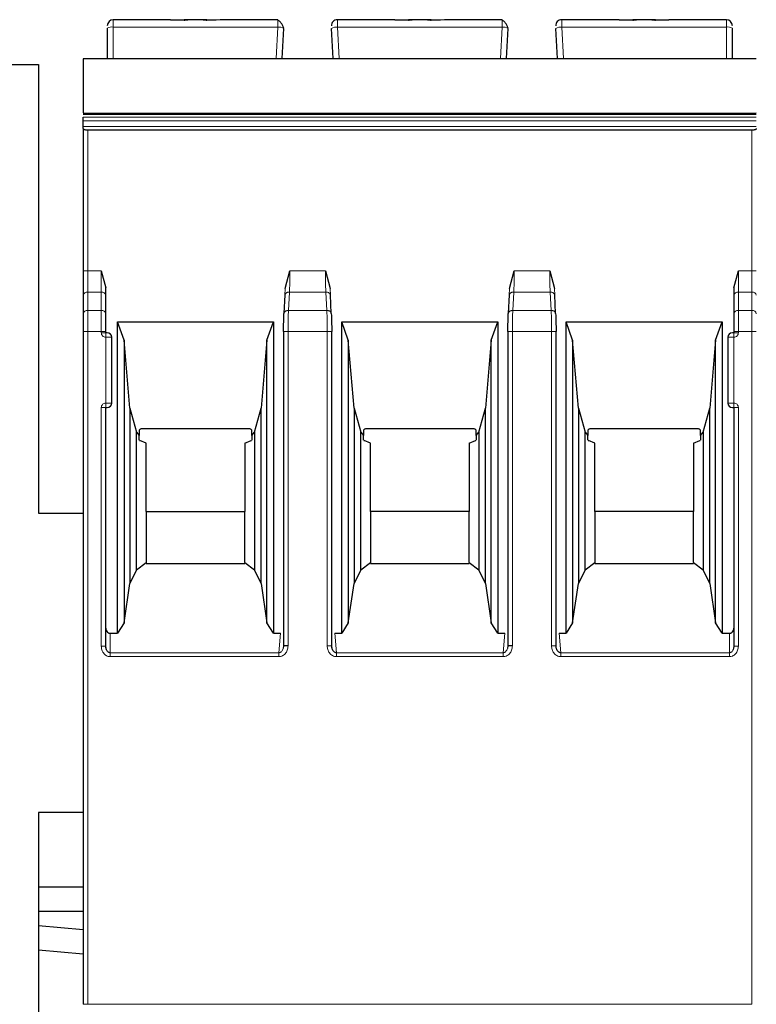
# Model space of a CAD drawing. Header units: millimetres. Extents: x 5 to 418, y 2 to 292.
# Tile 14 of 41: x 91 to 104, y 225 to 242. Entities that reach past the tile are written whole.
import ezdxf

# ---------------------------------------------------------------- set-up
doc = ezdxf.new("R2010")
doc.units = ezdxf.units.MM

msp = doc.modelspace()

# ---------------------------------------------------------------- linework, layer by layer
at = {"color": 7, "linetype": 'Continuous', "lineweight": 25}
for p, q in [((93.7217, 241.6798), (92.762, 241.6798)), ((93.9477, 241.6704), (93.7217, 241.6798)), ((93.7217, 241.6798), (93.9477, 241.6798)), ((94.0077, 241.6798), (93.9477, 241.6798)), ((94.2638, 241.6798), (94.0103, 241.6798)), ((94.3263, 241.6798), (94.2638, 241.6798)), ((94.5523, 241.6798), (94.3263, 241.6704)), ((94.3263, 241.6798), (94.48, 241.6798)), ((95.5157, 241.6798), (94.5523, 241.6798)), ((97.4717, 241.6798), (96.5083, 241.6798)), ((97.4695, 241.6798), (97.6977, 241.6798)), ((97.6977, 241.6704), (97.4717, 241.6798)), ((97.7603, 241.6798), (97.6977, 241.6798)), ((98.0138, 241.6798), (97.7603, 241.6798)), ((98.0763, 241.6798), (98.0157, 241.6798)), ((98.3023, 241.6798), (98.0763, 241.6704)), ((98.0763, 241.6798), (98.23, 241.6798)), ((99.2657, 241.6798), (98.3023, 241.6798)), ((101.2217, 241.6798), (100.2583, 241.6798)), ((101.4477, 241.6704), (101.2217, 241.6798)), ((101.2217, 241.6798), (101.4477, 241.6798)), ((101.5103, 241.6798), (101.4477, 241.6798)), ((101.7638, 241.6798), (101.5103, 241.6798)), ((101.8263, 241.6798), (101.7657, 241.6798)), ((102.0523, 241.6798), (101.8263, 241.6704)), ((101.8263, 241.6798), (102.0523, 241.6798)), ((103.012, 241.6798), (102.0523, 241.6798)), ((92.662, 241.5385), (92.662, 241.0298)), ((95.587, 241.0298), (95.6134, 241.5332)), ((96.437, 241.0298), (96.4106, 241.5332)), ((99.337, 241.0298), (99.3634, 241.5332)), ((100.187, 241.0298), (100.1606, 241.5332)), ((103.112, 241.0298), (103.112, 241.5385)), ((87.512, 240.9298), (91.512, 240.9298)), ((91.512, 240.9298), (91.512, 233.4298)), ((92.262, 241.0298), (103.512, 241.0298)), ((92.262, 240.1028), (103.512, 240.1028)), ((92.262, 240.0487), (92.262, 240.0528)), ((92.262, 239.989), (92.262, 240.0487)), ((92.262, 239.895), (92.262, 239.989)), ((92.262, 239.8589), (92.262, 239.895)), ((92.262, 239.8589), (92.262, 237.48)), ((103.437, 239.8316), (92.337, 239.8316)), ((92.562, 237.48), (92.637, 237.1961)), ((95.637, 237.1892), (95.716, 237.4799)), ((96.308, 237.48), (96.387, 237.1892)), ((99.387, 237.1892), (99.466, 237.4799)), ((100.058, 237.48), (100.137, 237.1892)), ((103.137, 237.1961), (103.212, 237.48)), ((92.637, 237.0734), (92.637, 237.1961)), ((103.137, 237.1961), (103.137, 237.0734)), ((92.262, 237.0734), (92.262, 236.7663)), ((92.637, 236.7663), (92.637, 237.0734)), ((95.6326, 237.0819), (95.6162, 236.7702)), ((96.4078, 236.7702), (96.3915, 237.0819)), ((99.3826, 237.0819), (99.3662, 236.7702)), ((100.1578, 236.7702), (100.1415, 237.0819)), ((103.137, 237.0734), (103.137, 236.7663)), ((92.831, 236.6279), (95.443, 236.6279)), ((92.831, 231.4238), (92.831, 236.6279)), ((92.942, 236.3229), (92.831, 236.6279)), ((95.332, 236.3229), (95.443, 236.6279)), ((95.443, 236.6279), (95.443, 231.4238)), ((96.581, 236.6279), (99.193, 236.6279)), ((96.581, 231.4238), (96.581, 236.6279)), ((96.692, 236.3229), (96.581, 236.6279)), ((99.082, 236.3229), (99.193, 236.6279)), ((99.193, 236.6279), (99.193, 231.4238)), ((100.331, 236.6279), (102.943, 236.6279)), ((100.331, 231.4238), (100.331, 236.6279)), ((100.442, 236.3229), (100.331, 236.6279)), ((102.832, 236.3229), (102.943, 236.6279)), ((102.943, 236.6279), (102.943, 231.4238)), ((92.262, 236.4658), (92.262, 225.2229)), ((92.637, 236.4479), (92.637, 236.4658)), ((92.737, 235.2729), (92.737, 236.3729)), ((92.942, 236.3229), (92.942, 231.5998)), ((93.0413, 235.1879), (92.942, 236.3229)), ((95.332, 236.3229), (95.2327, 235.1879)), ((95.332, 231.5998), (95.332, 236.3229)), ((95.6097, 236.4658), (95.6097, 231.2118)), ((96.4144, 231.2118), (96.4144, 236.4658)), ((96.692, 236.3229), (96.692, 231.5998)), ((96.7913, 235.1879), (96.692, 236.3229)), ((99.082, 236.3229), (98.9827, 235.1879)), ((99.082, 231.5998), (99.082, 236.3229)), ((99.3597, 236.4658), (99.3597, 231.2118)), ((100.1644, 231.2118), (100.1644, 236.4658)), ((100.442, 236.3229), (100.442, 231.5998)), ((100.5413, 235.1879), (100.442, 236.3229)), ((102.832, 236.3229), (102.7327, 235.1879)), ((102.832, 231.5998), (102.832, 236.3229)), ((103.037, 236.3729), (103.037, 235.2729)), ((103.137, 236.4658), (103.137, 236.4479)), ((92.637, 231.2073), (92.637, 235.1979)), ((92.637, 235.1979), (92.662, 235.1979)), ((93.0413, 235.1879), (93.1485, 234.7879)), ((93.0413, 235.1879), (93.0413, 232.2551)), ((95.1255, 234.7879), (95.2327, 235.1879)), ((95.2327, 232.2551), (95.2327, 235.1879)), ((96.7913, 235.1879), (96.8985, 234.7879)), ((96.7913, 235.1879), (96.7913, 232.2551)), ((98.8755, 234.7879), (98.9827, 235.1879)), ((98.9827, 232.2551), (98.9827, 235.1879)), ((100.5413, 235.1879), (100.6485, 234.7879)), ((100.5413, 235.1879), (100.5413, 232.2551)), ((102.6255, 234.7879), (102.7327, 235.1879)), ((102.7327, 232.2551), (102.7327, 235.1879)), ((103.112, 235.1979), (103.137, 235.1979)), ((103.137, 235.1979), (103.137, 231.2073)), ((95.0195, 234.8429), (93.2545, 234.8429)), ((98.7695, 234.8429), (97.0045, 234.8429)), ((102.5195, 234.8429), (100.7545, 234.8429)), ((93.1485, 234.7879), (93.1945, 234.7288)), ((93.1485, 232.4861), (93.1485, 234.7879)), ((93.1945, 234.819), (93.1945, 234.7288)), ((93.1945, 234.654), (93.1945, 234.7288)), ((95.0795, 234.7288), (95.0795, 234.819)), ((95.0795, 234.7288), (95.1255, 234.7879)), ((95.0795, 234.7288), (95.0795, 234.654)), ((95.1255, 234.7879), (95.1255, 232.4861)), ((96.8985, 234.7879), (96.9445, 234.7288)), ((96.8985, 232.4861), (96.8985, 234.7879)), ((96.9445, 234.819), (96.9445, 234.7288)), ((96.9445, 234.654), (96.9445, 234.7288)), ((98.8295, 234.7288), (98.8295, 234.819)), ((98.8295, 234.7288), (98.8755, 234.7879)), ((98.8295, 234.7288), (98.8295, 234.654)), ((98.8755, 234.7879), (98.8755, 232.4861)), ((100.6485, 234.7879), (100.6945, 234.7288)), ((100.6485, 232.4861), (100.6485, 234.7879)), ((100.6945, 234.819), (100.6945, 234.7288)), ((100.6945, 234.654), (100.6945, 234.7288)), ((102.5795, 234.7288), (102.5795, 234.819)), ((102.5795, 234.7288), (102.6255, 234.7879)), ((102.5795, 234.7288), (102.5795, 234.654)), ((102.6255, 234.7879), (102.6255, 232.4861)), ((93.1999, 234.6479), (93.2085, 234.6479)), ((93.312, 234.6029), (93.2085, 234.6479)), ((93.312, 233.4621), (93.312, 234.6029)), ((94.962, 234.6029), (95.0655, 234.6479)), ((94.962, 234.6029), (94.962, 233.4621)), ((95.0655, 234.6479), (95.0743, 234.6479)), ((96.9499, 234.6479), (96.9585, 234.6479)), ((97.062, 234.6029), (96.9585, 234.6479)), ((97.062, 233.4621), (97.062, 234.6029)), ((98.712, 234.6029), (98.8155, 234.6479)), ((98.712, 234.6029), (98.712, 233.4621)), ((98.8155, 234.6479), (98.8243, 234.6479)), ((100.6999, 234.6479), (100.7085, 234.6479)), ((100.812, 234.6029), (100.7085, 234.6479)), ((100.812, 233.4621), (100.812, 234.6029)), ((102.462, 234.6029), (102.5655, 234.6479)), ((102.462, 234.6029), (102.462, 233.4621)), ((102.5655, 234.6479), (102.5743, 234.6479)), ((91.512, 233.4298), (92.262, 233.4298)), ((93.312, 233.4621), (93.312, 232.6073)), ((93.312, 233.4621), (94.962, 233.4621)), ((94.962, 232.6073), (94.962, 233.4621)), ((97.062, 233.4621), (97.062, 232.6073)), ((98.712, 233.4621), (97.062, 233.4621)), ((98.712, 232.6073), (98.712, 233.4621)), ((100.812, 233.4621), (100.812, 232.6073)), ((102.462, 233.4621), (100.812, 233.4621)), ((102.462, 232.6073), (102.462, 233.4621)), ((93.1485, 232.4861), (93.312, 232.6073)), ((93.312, 232.6073), (93.312, 232.5929)), ((93.312, 232.5929), (94.962, 232.5929)), ((94.962, 232.6073), (94.962, 232.5929)), ((94.962, 232.6073), (95.1255, 232.4861)), ((96.8985, 232.4861), (97.062, 232.6073)), ((97.062, 232.6073), (97.062, 232.5929)), ((97.062, 232.5929), (98.712, 232.5929)), ((98.712, 232.6073), (98.712, 232.5929)), ((98.712, 232.6073), (98.8755, 232.4861)), ((100.6485, 232.4861), (100.812, 232.6073)), ((100.812, 232.6073), (100.812, 232.5929)), ((100.812, 232.5929), (102.462, 232.5929)), ((102.462, 232.6073), (102.462, 232.5929)), ((102.462, 232.6073), (102.6255, 232.4861)), ((93.1485, 232.4861), (93.0413, 232.2551)), ((95.2327, 232.2551), (95.1255, 232.4861)), ((96.8985, 232.4861), (96.7913, 232.2551)), ((98.9827, 232.2551), (98.8755, 232.4861)), ((100.6485, 232.4861), (100.5413, 232.2551)), ((102.7327, 232.2551), (102.6255, 232.4861)), ((92.942, 231.5998), (93.0413, 232.2551)), ((95.2327, 232.2551), (95.332, 231.5998)), ((96.692, 231.5998), (96.7913, 232.2551)), ((98.9827, 232.2551), (99.082, 231.5998)), ((100.442, 231.5998), (100.5413, 232.2551)), ((102.7327, 232.2551), (102.832, 231.5998)), ((92.942, 231.5998), (92.831, 231.4238)), ((95.443, 231.4238), (95.332, 231.5998)), ((96.692, 231.5998), (96.581, 231.4238)), ((99.193, 231.4238), (99.082, 231.5998)), ((100.442, 231.5998), (100.331, 231.4238)), ((102.943, 231.4238), (102.832, 231.5998)), ((92.712, 231.4238), (92.831, 231.4238)), ((95.443, 231.4238), (95.5599, 231.4238)), ((96.4641, 231.4238), (96.581, 231.4238)), ((99.193, 231.4238), (99.3099, 231.4238)), ((100.2141, 231.4238), (100.331, 231.4238)), ((102.943, 231.4238), (103.062, 231.4238)), ((92.6419, 231.1689), (92.6358, 231.2073)), ((95.6105, 231.2118), (95.6024, 231.1676)), ((96.4216, 231.1676), (96.4135, 231.2118)), ((99.3605, 231.2118), (99.3524, 231.1676)), ((100.1716, 231.1676), (100.1635, 231.2118)), ((103.1383, 231.2073), (103.1321, 231.1688)), ((92.262, 228.4298), (91.512, 228.4298)), ((91.512, 228.4298), (91.512, 224.4298)), ((92.262, 227.1798), (91.512, 227.1798)), ((91.512, 226.7798), (92.262, 226.7798)), ((92.262, 226.4699), (91.512, 226.5339)), ((91.512, 226.1324), (92.262, 226.0684))]:
    msp.add_line(p, q, dxfattribs=at)
at = {"color": 7, "linetype": 'Continuous', "lineweight": 18}
for p, q in [((92.762, 241.5558), (92.762, 241.6798)), ((103.012, 241.5558), (103.012, 241.6798)), ((92.762, 241.0298), (92.762, 241.5558)), ((95.5135, 241.5558), (92.762, 241.5558)), ((95.486, 241.0298), (95.5135, 241.5558)), ((96.5381, 241.0298), (96.5105, 241.5558)), ((99.2635, 241.5558), (96.5105, 241.5558)), ((99.236, 241.0298), (99.2635, 241.5558)), ((100.2881, 241.0298), (100.2605, 241.5558)), ((103.012, 241.5558), (100.2605, 241.5558)), ((103.012, 241.0298), (103.012, 241.5558)), ((103.512, 241.0233), (92.262, 241.0233)), ((103.512, 240.0487), (92.262, 240.0487)), ((92.262, 239.989), (103.512, 239.989)), ((92.262, 239.895), (103.512, 239.895)), ((92.337, 237.48), (92.337, 239.8316)), ((103.437, 237.48), (103.437, 239.8316)), ((92.337, 237.48), (92.262, 237.48)), ((92.337, 237.1264), (92.337, 237.48)), ((92.337, 237.48), (92.562, 237.48)), ((92.562, 237.48), (92.562, 237.1264)), ((95.716, 237.4799), (96.308, 237.48)), ((99.466, 237.4799), (100.058, 237.48)), ((103.212, 237.1264), (103.212, 237.48)), ((103.212, 237.48), (103.437, 237.48)), ((103.437, 237.48), (103.437, 237.1264)), ((103.512, 237.48), (103.437, 237.48)), ((95.637, 237.1892), (95.6323, 237.0734)), ((96.387, 237.1892), (96.3917, 237.0734)), ((99.387, 237.1892), (99.3823, 237.0734)), ((100.137, 237.1892), (100.1417, 237.0734)), ((92.337, 236.8193), (92.337, 237.1264)), ((92.562, 237.1264), (92.337, 237.1264)), ((92.562, 236.8193), (92.562, 237.1264)), ((95.6911, 236.8193), (95.7072, 237.1264)), ((96.3168, 237.1265), (95.7072, 237.1264)), ((96.3168, 237.1265), (96.3329, 236.8193)), ((99.4411, 236.8193), (99.4572, 237.1264)), ((100.0668, 237.1265), (99.4572, 237.1264)), ((100.0668, 237.1265), (100.0829, 236.8193)), ((103.212, 237.1264), (103.212, 236.8193)), ((103.437, 237.1264), (103.212, 237.1264)), ((103.437, 237.1264), (103.437, 236.8193)), ((92.337, 236.4658), (92.337, 236.8193)), ((92.562, 236.8193), (92.337, 236.8193)), ((92.562, 236.4658), (92.562, 236.8193)), ((96.3329, 236.8193), (95.6911, 236.8193)), ((100.0829, 236.8193), (99.4411, 236.8193)), ((103.212, 236.8193), (103.212, 236.4658)), ((103.437, 236.8193), (103.212, 236.8193)), ((103.437, 236.8193), (103.437, 236.4658)), ((92.337, 236.4658), (92.262, 236.4658)), ((92.337, 225.2229), (92.337, 236.4658)), ((92.562, 236.4658), (92.337, 236.4658)), ((92.562, 236.4479), (92.562, 236.4658)), ((92.637, 236.4658), (92.562, 236.4658)), ((92.562, 236.4479), (92.637, 236.4479)), ((92.637, 236.3729), (92.637, 236.4479)), ((92.637, 235.2729), (92.637, 236.3729)), ((92.737, 236.3729), (92.637, 236.3729)), ((95.6846, 236.4658), (95.6846, 231.2118)), ((96.3394, 236.4658), (95.6846, 236.4658)), ((96.3394, 231.2118), (96.3394, 236.4658)), ((99.4346, 236.4658), (99.4346, 231.2118)), ((100.0894, 236.4658), (99.4346, 236.4658)), ((100.0894, 231.2118), (100.0894, 236.4658)), ((103.137, 236.3729), (103.037, 236.3729)), ((103.212, 236.4658), (103.137, 236.4658)), ((103.137, 236.4479), (103.212, 236.4479)), ((103.137, 236.3729), (103.137, 235.2729)), ((103.212, 236.4658), (103.212, 236.4479)), ((103.437, 236.4658), (103.212, 236.4658)), ((103.437, 225.2229), (103.437, 236.4658)), ((103.512, 236.4658), (103.437, 236.4658)), ((92.562, 231.2073), (92.562, 235.1979)), ((92.637, 235.2729), (92.737, 235.2729)), ((103.037, 235.2729), (103.137, 235.2729)), ((103.137, 235.2729), (103.137, 235.1979)), ((103.212, 235.1979), (103.137, 235.1979)), ((103.212, 235.1979), (103.212, 231.2073)), ((92.712, 231.4238), (92.712, 231.099)), ((95.5599, 231.4238), (95.5305, 231.099)), ((96.4936, 231.099), (96.4641, 231.4238)), ((99.3099, 231.4238), (99.2805, 231.099)), ((100.2436, 231.099), (100.2141, 231.4238)), ((103.062, 231.099), (103.062, 231.4238)), ((92.562, 231.2073), (92.637, 231.2073)), ((95.5305, 231.099), (92.712, 231.099)), ((95.5305, 231.034), (95.5305, 231.099)), ((96.3394, 231.2118), (96.4144, 231.2118)), ((99.2805, 231.099), (96.4936, 231.099)), ((99.2805, 231.034), (99.2805, 231.099)), ((100.0894, 231.2118), (100.1644, 231.2118)), ((103.062, 231.099), (100.2436, 231.099)), ((103.062, 231.034), (103.062, 231.099)), ((103.212, 231.2073), (103.137, 231.2073)), ((95.5305, 231.034), (92.712, 231.034)), ((99.2805, 231.034), (96.4936, 231.034)), ((103.062, 231.034), (100.2436, 231.034)), ((92.337, 225.2229), (92.262, 225.2229)), ((92.337, 225.2229), (103.437, 225.2229))]:
    msp.add_line(p, q, dxfattribs=at)
at = {"color": 7, "linetype": 'Continuous', "lineweight": 25, "flags": 128}
msp.add_lwpolyline([(92.262, 240.1203), (97.3524, 240.1202), (103.512, 240.1203)], dxfattribs=at)
at = {"color": 7, "linetype": 'Continuous', "lineweight": 18, "flags": 128}
msp.add_lwpolyline([(92.712, 231.034), (92.712, 231.0438), (92.712, 231.0535), (92.712, 231.0627), (92.712, 231.0715), (92.712, 231.0797), (92.712, 231.0871), (92.712, 231.0935), (92.712, 231.099)], dxfattribs=at)
at = {"color": 7, "linetype": 'Continuous', "lineweight": 25}
for centre, radius, start, end in [((92.762, 241.5798), 0.1, 90, 180), ((96.5083, 241.5798), 0.1, 90, 183), ((100.2583, 241.5798), 0.1, 90, 183), ((103.012, 241.5798), 0.1, 0, 90), ((92.662, 236.3729), 0.075, 0, 90), ((103.112, 236.3729), 0.075, 90, 180), ((92.662, 235.2729), 0.075, 270, 0), ((103.112, 235.2729), 0.075, 180, 270)]:
    msp.add_arc(centre, radius, start, end, dxfattribs=at)
at = {"color": 7, "linetype": 'Continuous', "lineweight": 18}
for centre, radius, start, end in [((92.7378, 241.3988), 0.1589, 81.22052, 118.48164), ((95.5298, 241.3959), 0.1608, 58.68141, 95.8167), ((96.4942, 241.3959), 0.1608, 84.1833, 121.31859), ((99.2798, 241.3959), 0.1608, 58.68141, 95.8167), ((100.2442, 241.3959), 0.1608, 84.1833, 121.31859), ((103.0363, 241.3988), 0.1589, 61.51865, 98.77885), ((92.3276, 237.0602), 0.067, 81.95154, 168.57346), ((92.5714, 237.0602), 0.067, 11.42175, 98.04947), ((103.2026, 237.0602), 0.067, 81.95053, 168.57825), ((103.4464, 237.0602), 0.0669, 11.41848, 98.05015), ((92.3276, 236.753), 0.067, 81.95053, 168.57825), ((92.5714, 236.753), 0.067, 11.42029, 98.04978), ((103.2026, 236.753), 0.067, 81.95053, 168.57825), ((103.4464, 236.753), 0.067, 11.42175, 98.04947)]:
    msp.add_arc(centre, radius, start, end, dxfattribs=at)
at = {"color": 7, "linetype": 'Continuous', "lineweight": 25}
for points, knots in [([(93.9477, 241.6704), (93.9562, 241.6732), (93.9745, 241.6791), (93.9977, 241.6796), (94.0103, 241.6798)], [0, 0, 0, 0, 0.4579284, 1, 1, 1, 1]), ([(94.2638, 241.6798), (94.2763, 241.6796), (94.2995, 241.6791), (94.3179, 241.6732), (94.3263, 241.6704)], [0, 0, 0, 0, 0.5420716, 1, 1, 1, 1]), ([(95.6118, 241.5366), (95.6106, 241.5411), (95.6082, 241.5504), (95.6009, 241.5686), (95.5909, 241.5889), (95.5781, 241.6102), (95.5634, 241.6306), (95.5475, 241.6483), (95.5312, 241.6624), (95.5205, 241.668), (95.5152, 241.6707)], [0, 0, 0, 0, 0.1041223, 0.2173661, 0.3387311, 0.466618, 0.5989558, 0.7334542, 0.8678188, 1, 1, 1, 1]), ([(97.6977, 241.6704), (97.7062, 241.6732), (97.7245, 241.6791), (97.7477, 241.6796), (97.7603, 241.6798)], [0, 0, 0, 0, 0.4579284, 1, 1, 1, 1]), ([(98.0138, 241.6798), (98.0263, 241.6796), (98.0495, 241.6791), (98.0679, 241.6732), (98.0763, 241.6704)], [0, 0, 0, 0, 0.5420716, 1, 1, 1, 1]), ([(99.3618, 241.5366), (99.3606, 241.5411), (99.3582, 241.5504), (99.3509, 241.5686), (99.3409, 241.5889), (99.3281, 241.6102), (99.3134, 241.6306), (99.2975, 241.6483), (99.2812, 241.6624), (99.2705, 241.668), (99.2652, 241.6707)], [0, 0, 0, 0, 0.1041223, 0.2173661, 0.3387311, 0.466618, 0.5989558, 0.7334542, 0.8678188, 1, 1, 1, 1]), ([(101.4477, 241.6704), (101.4562, 241.6732), (101.4745, 241.6791), (101.4977, 241.6796), (101.5103, 241.6798)], [0, 0, 0, 0, 0.4579284, 1, 1, 1, 1]), ([(101.7638, 241.6798), (101.7763, 241.6796), (101.7995, 241.6791), (101.8179, 241.6732), (101.8263, 241.6704)], [0, 0, 0, 0, 0.5420716, 1, 1, 1, 1]), ([(92.262, 241.0233), (92.262, 241.0166), (92.262, 241.0033), (92.262, 240.944), (92.262, 240.8353), (92.262, 240.6366), (92.262, 240.4342), (92.262, 240.2687), (92.262, 240.1861), (92.262, 240.1363), (92.262, 240.126), (92.262, 240.1231)], [0, 0, 0, 0, 0.0768592, 0.1535944, 0.2586546, 0.4332806, 0.7089937, 0.8055093, 0.9026319, 0.9732721, 1, 1, 1, 1]), ([(92.337, 239.8316), (92.3322, 239.8317), (92.3225, 239.8319), (92.3083, 239.8335), (92.2949, 239.8361), (92.2806, 239.8404), (92.2699, 239.8462), (92.2632, 239.8527), (92.2624, 239.8567), (92.262, 239.8589)], [0, 0, 0, 0, 0.118116, 0.2398408, 0.3657075, 0.496198, 0.7072125, 0.8434553, 1, 1, 1, 1]), ([(103.512, 239.8589), (103.5116, 239.8567), (103.5108, 239.8527), (103.5041, 239.8462), (103.4934, 239.8404), (103.4791, 239.8361), (103.4657, 239.8335), (103.4515, 239.8319), (103.4418, 239.8317), (103.437, 239.8316)], [0, 0, 0, 0, 0.1565292, 0.2927668, 0.5038018, 0.6342836, 0.7601474, 0.8818752, 1, 1, 1, 1]), ([(95.6097, 236.4658), (95.61, 236.5221), (95.6106, 236.6347), (95.6144, 236.7225), (95.6162, 236.7663)], [0, 0, 0, 0, 0.50045486, 1, 1, 1, 1]), ([(96.4078, 236.7663), (96.4097, 236.7224), (96.4134, 236.6346), (96.414, 236.522), (96.4143, 236.4658)], [0, 0, 0, 0, 0.5002197, 1, 1, 1, 1]), ([(99.3597, 236.4658), (99.36, 236.5221), (99.3606, 236.6347), (99.3644, 236.7225), (99.3662, 236.7663)], [0, 0, 0, 0, 0.5004549, 1, 1, 1, 1]), ([(100.1578, 236.7663), (100.1597, 236.7224), (100.1634, 236.6346), (100.164, 236.522), (100.1643, 236.4658)], [0, 0, 0, 0, 0.5002197, 1, 1, 1, 1]), ([(92.662, 236.4479), (92.6616, 236.4479), (92.6609, 236.4479), (92.656, 236.4479), (92.6511, 236.4479), (92.6453, 236.4479), (92.6404, 236.4479), (92.637, 236.4479)], [0, 0, 0, 0, 0.24917314, 0.49899075, 0.624116, 0.74605874, 1, 1, 1, 1]), ([(103.137, 236.4479), (103.1337, 236.4479), (103.1272, 236.4479), (103.1203, 236.4479), (103.1161, 236.4479), (103.1128, 236.4479), (103.1123, 236.4479), (103.112, 236.4479)], [0, 0, 0, 0, 0.2491731, 0.4989908, 0.624116, 0.7460587, 1, 1, 1, 1]), ([(93.2545, 234.8429), (93.2483, 234.8426), (93.2362, 234.8421), (93.2194, 234.8374), (93.2049, 234.8297), (93.1981, 234.8226), (93.1945, 234.819)], [0, 0, 0, 0, 0.2585769, 0.4994275, 0.7405801, 1, 1, 1, 1]), ([(95.0795, 234.819), (95.0759, 234.8226), (95.0691, 234.8297), (95.0546, 234.8374), (95.0378, 234.8421), (95.0258, 234.8426), (95.0195, 234.8429)], [0, 0, 0, 0, 0.2594199, 0.5005725, 0.7414231, 1, 1, 1, 1]), ([(97.0045, 234.8429), (96.9983, 234.8426), (96.9862, 234.8421), (96.9694, 234.8374), (96.9549, 234.8297), (96.9481, 234.8226), (96.9445, 234.819)], [0, 0, 0, 0, 0.2585769, 0.4994275, 0.7405801, 1, 1, 1, 1]), ([(98.8295, 234.819), (98.8259, 234.8226), (98.8191, 234.8297), (98.8046, 234.8374), (98.7878, 234.8421), (98.7758, 234.8426), (98.7695, 234.8429)], [0, 0, 0, 0, 0.2594199, 0.5005725, 0.7414231, 1, 1, 1, 1]), ([(100.7545, 234.8429), (100.7483, 234.8426), (100.7362, 234.8421), (100.7194, 234.8374), (100.7049, 234.8297), (100.6981, 234.8226), (100.6945, 234.819)], [0, 0, 0, 0, 0.2585769, 0.4994275, 0.7405801, 1, 1, 1, 1]), ([(102.5795, 234.819), (102.5759, 234.8226), (102.5691, 234.8297), (102.5546, 234.8374), (102.5378, 234.8421), (102.5258, 234.8426), (102.5195, 234.8429)], [0, 0, 0, 0, 0.2594199, 0.5005725, 0.7414231, 1, 1, 1, 1]), ([(92.637, 231.5104), (92.638, 231.4995), (92.6399, 231.4779), (92.6539, 231.454), (92.6686, 231.4385), (92.6818, 231.4299), (92.6964, 231.4246), (92.7067, 231.4241), (92.712, 231.4238)], [0, 0, 0, 0, 0.2549728, 0.5077881, 0.6363019, 0.7568034, 0.8757908, 1, 1, 1, 1]), ([(103.062, 231.4238), (103.0672, 231.4241), (103.0775, 231.4246), (103.0922, 231.4299), (103.1053, 231.4385), (103.1201, 231.4539), (103.1342, 231.4778), (103.1361, 231.4995), (103.137, 231.5104)], [0, 0, 0, 0, 0.1235306, 0.2423113, 0.3630193, 0.4920327, 0.7438985, 1, 1, 1, 1]), ([(92.712, 231.099), (92.7068, 231.0995), (92.696, 231.1005), (92.6806, 231.1082), (92.6662, 231.1204), (92.6526, 231.1392), (92.6401, 231.1682), (92.6382, 231.1927), (92.637, 231.2073)], [0, 0, 0, 0, 0.1031143, 0.2156498, 0.3421468, 0.4858283, 0.6937694, 1, 1, 1, 1]), ([(96.4936, 231.099), (96.4883, 231.0996), (96.4773, 231.1009), (96.4615, 231.1091), (96.4464, 231.1218), (96.4325, 231.1407), (96.4186, 231.1705), (96.416, 231.1959), (96.4143, 231.2118)], [0, 0, 0, 0, 0.1003675, 0.2126608, 0.3407508, 0.4872618, 0.6792886, 1, 1, 1, 1]), ([(100.2436, 231.099), (100.2383, 231.0996), (100.2273, 231.1009), (100.2115, 231.1091), (100.1964, 231.1218), (100.1825, 231.1407), (100.1686, 231.1705), (100.166, 231.1959), (100.1643, 231.2118)], [0, 0, 0, 0, 0.10036754, 0.21266076, 0.34075084, 0.48726179, 0.67928855, 1, 1, 1, 1])]:
    msp.add_open_spline(points, degree=3, knots=knots, dxfattribs=at)
at = {"color": 7, "linetype": 'Continuous', "lineweight": 18}
for points, knots in [([(95.5135, 241.5558), (95.5137, 241.5658), (95.514, 241.5854), (95.5146, 241.6195), (95.5152, 241.6524), (95.5156, 241.6758), (95.5157, 241.6785), (95.5157, 241.6798)], [0, 0, 0, 0, 0.1472058, 0.2881607, 0.5502057, 0.7875079, 1, 1, 1, 1]), ([(96.5105, 241.5558), (96.5103, 241.5659), (96.51, 241.5855), (96.5094, 241.6198), (96.5089, 241.6526), (96.5084, 241.6758), (96.5084, 241.6785), (96.5083, 241.6798)], [0, 0, 0, 0, 0.147993, 0.28951027, 0.55199873, 0.78885281, 1, 1, 1, 1]), ([(99.2635, 241.5558), (99.2637, 241.5658), (99.264, 241.5854), (99.2646, 241.6195), (99.2652, 241.6524), (99.2656, 241.6758), (99.2657, 241.6785), (99.2657, 241.6798)], [0, 0, 0, 0, 0.1472058, 0.2881607, 0.5502057, 0.7875079, 1, 1, 1, 1]), ([(100.2605, 241.5558), (100.2603, 241.5659), (100.26, 241.5855), (100.2594, 241.6198), (100.2589, 241.6526), (100.2584, 241.6758), (100.2584, 241.6785), (100.2583, 241.6798)], [0, 0, 0, 0, 0.147993, 0.2895103, 0.5519987, 0.7888528, 1, 1, 1, 1]), ([(95.7072, 237.1264), (95.7086, 237.1519), (95.7112, 237.2022), (95.7149, 237.3193), (95.7156, 237.4162), (95.716, 237.4799)], [0, 0, 0, 0, 0.2604761, 0.5143228, 1, 1, 1, 1]), ([(96.308, 237.48), (96.3084, 237.4164), (96.3091, 237.3194), (96.3128, 237.2023), (96.3154, 237.152), (96.3168, 237.1265)], [0, 0, 0, 0, 0.4852383, 0.7391943, 1, 1, 1, 1]), ([(99.4572, 237.1264), (99.4586, 237.1519), (99.4612, 237.2022), (99.4649, 237.3193), (99.4656, 237.4162), (99.466, 237.4799)], [0, 0, 0, 0, 0.2604761, 0.5143228, 1, 1, 1, 1]), ([(100.058, 237.48), (100.0584, 237.4164), (100.0591, 237.3194), (100.0628, 237.2023), (100.0654, 237.152), (100.0668, 237.1265)], [0, 0, 0, 0, 0.4852402, 0.7391957, 1, 1, 1, 1]), ([(95.6911, 236.8193), (95.6901, 236.7938), (95.6881, 236.7434), (95.6854, 236.6263), (95.6849, 236.5294), (95.6846, 236.4658)], [0, 0, 0, 0, 0.2609473, 0.5149579, 1, 1, 1, 1]), ([(96.3394, 236.4658), (96.3391, 236.5294), (96.3386, 236.6263), (96.3359, 236.7434), (96.3339, 236.7938), (96.3329, 236.8193)], [0, 0, 0, 0, 0.4851976, 0.7391696, 1, 1, 1, 1]), ([(99.4411, 236.8193), (99.4401, 236.7938), (99.4381, 236.7434), (99.4354, 236.6263), (99.4349, 236.5294), (99.4346, 236.4658)], [0, 0, 0, 0, 0.2609473, 0.5149579, 1, 1, 1, 1]), ([(100.0894, 236.4658), (100.0891, 236.5294), (100.0886, 236.6263), (100.0859, 236.7434), (100.0839, 236.7938), (100.0829, 236.8193)], [0, 0, 0, 0, 0.4851977, 0.7391696, 1, 1, 1, 1]), ([(92.637, 236.3729), (92.6272, 236.3739), (92.6074, 236.376), (92.5829, 236.3937), (92.565, 236.4182), (92.563, 236.438), (92.562, 236.4479)], [0, 0, 0, 0, 0.2491266, 0.4998627, 0.7491353, 1, 1, 1, 1]), ([(103.212, 236.4479), (103.211, 236.438), (103.2089, 236.4183), (103.1912, 236.3938), (103.1667, 236.3759), (103.1469, 236.3739), (103.137, 236.3729)], [0, 0, 0, 0, 0.2491265, 0.4998627, 0.7491353, 1, 1, 1, 1]), ([(103.137, 236.4479), (103.137, 236.4469), (103.137, 236.4453), (103.137, 236.436), (103.137, 236.4263), (103.137, 236.4143), (103.137, 236.3968), (103.137, 236.3823), (103.137, 236.3729)], [0, 0, 0, 0, 0.2394567, 0.3683606, 0.5, 0.6316394, 0.7605433, 1, 1, 1, 1]), ([(92.562, 235.1979), (92.563, 235.2077), (92.5651, 235.2275), (92.5828, 235.252), (92.6073, 235.2699), (92.6271, 235.2719), (92.637, 235.2729)], [0, 0, 0, 0, 0.2491265, 0.4998627, 0.7491353, 1, 1, 1, 1]), ([(103.137, 235.2729), (103.1469, 235.2719), (103.1666, 235.2698), (103.1911, 235.2521), (103.209, 235.2276), (103.211, 235.2078), (103.212, 235.1979)], [0, 0, 0, 0, 0.2491265, 0.4998627, 0.7491353, 1, 1, 1, 1]), ([(92.712, 231.034), (92.7008, 231.0349), (92.6779, 231.0366), (92.6467, 231.0499), (92.6193, 231.0693), (92.5916, 231.1004), (92.5667, 231.1466), (92.5636, 231.1868), (92.562, 231.2073)], [0, 0, 0, 0, 0.1327547, 0.2692075, 0.3951168, 0.5277002, 0.7595413, 1, 1, 1, 1]), ([(95.6097, 231.2118), (95.6076, 231.1936), (95.6042, 231.1645), (95.5871, 231.1333), (95.5719, 231.1164), (95.5585, 231.1067), (95.5446, 231.1005), (95.535, 231.0995), (95.5305, 231.099)], [0, 0, 0, 0, 0.3663059, 0.58826968, 0.70840954, 0.81559137, 0.91185461, 1, 1, 1, 1]), ([(95.6846, 231.2118), (95.6822, 231.188), (95.6773, 231.1404), (95.645, 231.089), (95.6108, 231.0591), (95.5763, 231.0394), (95.5479, 231.0361), (95.5305, 231.034)], [0, 0, 0, 0, 0.274135, 0.5479337, 0.6740621, 0.7993135, 1, 1, 1, 1]), ([(96.4936, 231.034), (96.4823, 231.0349), (96.4593, 231.0366), (96.4275, 231.0501), (96.3992, 231.0699), (96.3695, 231.1028), (96.3445, 231.1509), (96.3411, 231.1921), (96.3394, 231.2118)], [0, 0, 0, 0, 0.1301456, 0.2646137, 0.3919831, 0.5265773, 0.7730368, 1, 1, 1, 1]), ([(99.3597, 231.2118), (99.3576, 231.1936), (99.3542, 231.1645), (99.3371, 231.1333), (99.3219, 231.1164), (99.3085, 231.1067), (99.2946, 231.1005), (99.285, 231.0995), (99.2805, 231.099)], [0, 0, 0, 0, 0.3663059, 0.5882697, 0.7084095, 0.8155914, 0.9118546, 1, 1, 1, 1]), ([(99.4346, 231.2118), (99.4322, 231.188), (99.4273, 231.1404), (99.395, 231.089), (99.3608, 231.0591), (99.3263, 231.0394), (99.2979, 231.0361), (99.2805, 231.034)], [0, 0, 0, 0, 0.2741365, 0.5479368, 0.674066, 0.7993181, 1, 1, 1, 1]), ([(100.2436, 231.034), (100.2323, 231.0349), (100.2093, 231.0366), (100.1775, 231.0501), (100.1492, 231.0699), (100.1195, 231.1028), (100.0945, 231.1509), (100.0911, 231.1921), (100.0894, 231.2118)], [0, 0, 0, 0, 0.1301456, 0.2646137, 0.3919831, 0.5265773, 0.7730368, 1, 1, 1, 1]), ([(103.137, 231.2073), (103.1355, 231.1905), (103.133, 231.1626), (103.1174, 231.1322), (103.1025, 231.1154), (103.0896, 231.106), (103.076, 231.1001), (103.0666, 231.0994), (103.062, 231.099)], [0, 0, 0, 0, 0.3513238, 0.5859742, 0.7049318, 0.8117962, 0.9090581, 1, 1, 1, 1]), ([(103.212, 231.2073), (103.2097, 231.1843), (103.2052, 231.1383), (103.1744, 231.0882), (103.1412, 231.0588), (103.1073, 231.0393), (103.0793, 231.036), (103.062, 231.034)], [0, 0, 0, 0, 0.2713487, 0.543346, 0.6701531, 0.7962742, 1, 1, 1, 1])]:
    msp.add_open_spline(points, degree=3, knots=knots, dxfattribs=at)
at = {"color": 7, "linetype": 'Continuous', "lineweight": 25}
for points in [[(92.262, 237.48), (92.262, 237.4039), (92.262, 237.2516), (92.262, 237.1328), (92.262, 237.0734)], [(92.262, 236.7663), (92.262, 236.7224), (92.262, 236.6346), (92.262, 236.5221), (92.262, 236.4658)], [(92.637, 236.4658), (92.637, 236.5221), (92.637, 236.6346), (92.637, 236.7224), (92.637, 236.7663)], [(103.137, 236.7663), (103.137, 236.7224), (103.137, 236.6346), (103.137, 236.5221), (103.137, 236.4658)], [(95.6846, 231.2118), (95.6795, 231.2118), (95.6694, 231.2118), (95.6548, 231.2118), (95.6414, 231.2118), (95.6298, 231.2118), (95.6205, 231.2118), (95.6138, 231.2118), (95.6098, 231.2118), (95.6097, 231.2118), (95.6097, 231.2118)], [(99.4346, 231.2118), (99.4295, 231.2118), (99.4194, 231.2118), (99.4048, 231.2118), (99.3914, 231.2118), (99.3798, 231.2118), (99.3705, 231.2118), (99.3638, 231.2118), (99.3598, 231.2118), (99.3597, 231.2118), (99.3597, 231.2118)]]:
    msp.add_open_spline(points, degree=3, dxfattribs=at)
at = {"color": 7, "linetype": 'Continuous', "lineweight": 18}
for points in [[(95.6323, 237.0734), (95.6324, 237.077), (95.6326, 237.0841), (95.6368, 237.0943), (95.6435, 237.1037), (95.6529, 237.1119), (95.6644, 237.1185), (95.6777, 237.1233), (95.6922, 237.1262), (95.7022, 237.1264), (95.7072, 237.1264)], [(96.3168, 237.1265), (96.3218, 237.1264), (96.3319, 237.1262), (96.3463, 237.1233), (96.3596, 237.1185), (96.3711, 237.1119), (96.3805, 237.1037), (96.3873, 237.0943), (96.3914, 237.0841), (96.3916, 237.077), (96.3917, 237.0734)], [(99.3823, 237.0734), (99.3824, 237.077), (99.3826, 237.0841), (99.3868, 237.0943), (99.3935, 237.1037), (99.4029, 237.1119), (99.4144, 237.1185), (99.4277, 237.1233), (99.4422, 237.1262), (99.4522, 237.1264), (99.4572, 237.1264)], [(100.0668, 237.1265), (100.0718, 237.1264), (100.0819, 237.1262), (100.0963, 237.1233), (100.1096, 237.1185), (100.1211, 237.1119), (100.1305, 237.1037), (100.1373, 237.0943), (100.1414, 237.0841), (100.1416, 237.077), (100.1417, 237.0734)], [(95.6911, 236.8193), (95.6861, 236.8193), (95.6761, 236.8191), (95.6616, 236.8162), (95.6483, 236.8114), (95.6368, 236.8048), (95.6274, 236.7966), (95.6207, 236.7872), (95.6165, 236.777), (95.6163, 236.7699), (95.6162, 236.7663)], [(96.4078, 236.7663), (96.4077, 236.7699), (96.4075, 236.777), (96.4033, 236.7872), (96.3966, 236.7966), (96.3872, 236.8048), (96.3757, 236.8114), (96.3624, 236.8162), (96.348, 236.8191), (96.3379, 236.8193), (96.3329, 236.8193)], [(99.4411, 236.8193), (99.4361, 236.8193), (99.4261, 236.8191), (99.4116, 236.8162), (99.3983, 236.8114), (99.3868, 236.8048), (99.3774, 236.7966), (99.3707, 236.7872), (99.3665, 236.777), (99.3663, 236.7699), (99.3662, 236.7663)], [(100.1578, 236.7663), (100.1577, 236.7699), (100.1575, 236.777), (100.1533, 236.7872), (100.1466, 236.7966), (100.1372, 236.8048), (100.1257, 236.8114), (100.1124, 236.8162), (100.098, 236.8191), (100.0879, 236.8193), (100.0829, 236.8193)], [(95.6846, 236.4658), (95.6795, 236.4658), (95.6694, 236.4658), (95.6548, 236.4658), (95.6414, 236.4658), (95.6298, 236.4658), (95.6205, 236.4658), (95.6138, 236.4658), (95.6098, 236.4658), (95.6097, 236.4658), (95.6097, 236.4658)], [(96.4143, 236.4658), (96.4143, 236.4658), (96.4142, 236.4658), (96.4102, 236.4658), (96.4036, 236.4658), (96.3942, 236.4658), (96.3826, 236.4658), (96.3692, 236.4658), (96.3546, 236.4658), (96.3445, 236.4658), (96.3394, 236.4658)], [(99.4346, 236.4658), (99.4295, 236.4658), (99.4194, 236.4658), (99.4048, 236.4658), (99.3914, 236.4658), (99.3798, 236.4658), (99.3705, 236.4658), (99.3638, 236.4658), (99.3598, 236.4658), (99.3597, 236.4658), (99.3597, 236.4658)], [(100.1643, 236.4658), (100.1643, 236.4658), (100.1642, 236.4658), (100.1602, 236.4658), (100.1536, 236.4658), (100.1442, 236.4658), (100.1326, 236.4658), (100.1192, 236.4658), (100.1046, 236.4658), (100.0945, 236.4658), (100.0894, 236.4658)], [(92.562, 235.1979), (92.5718, 235.1979), (92.5915, 235.1979), (92.6163, 235.1979), (92.6336, 235.1979), (92.6359, 235.1979), (92.637, 235.1979)], [(92.637, 235.1979), (92.637, 235.199), (92.637, 235.2013), (92.637, 235.2186), (92.637, 235.2434), (92.637, 235.2631), (92.637, 235.2729)], [(96.4936, 231.034), (96.4936, 231.0406), (96.4936, 231.0537), (96.4936, 231.0719), (96.4936, 231.0879), (96.4936, 231.0953), (96.4936, 231.099)], [(100.2436, 231.034), (100.2436, 231.0406), (100.2436, 231.0537), (100.2436, 231.0719), (100.2436, 231.0879), (100.2436, 231.0953), (100.2436, 231.099)]]:
    msp.add_open_spline(points, degree=3, dxfattribs=at)

doc.saveas('drawing.dxf')
